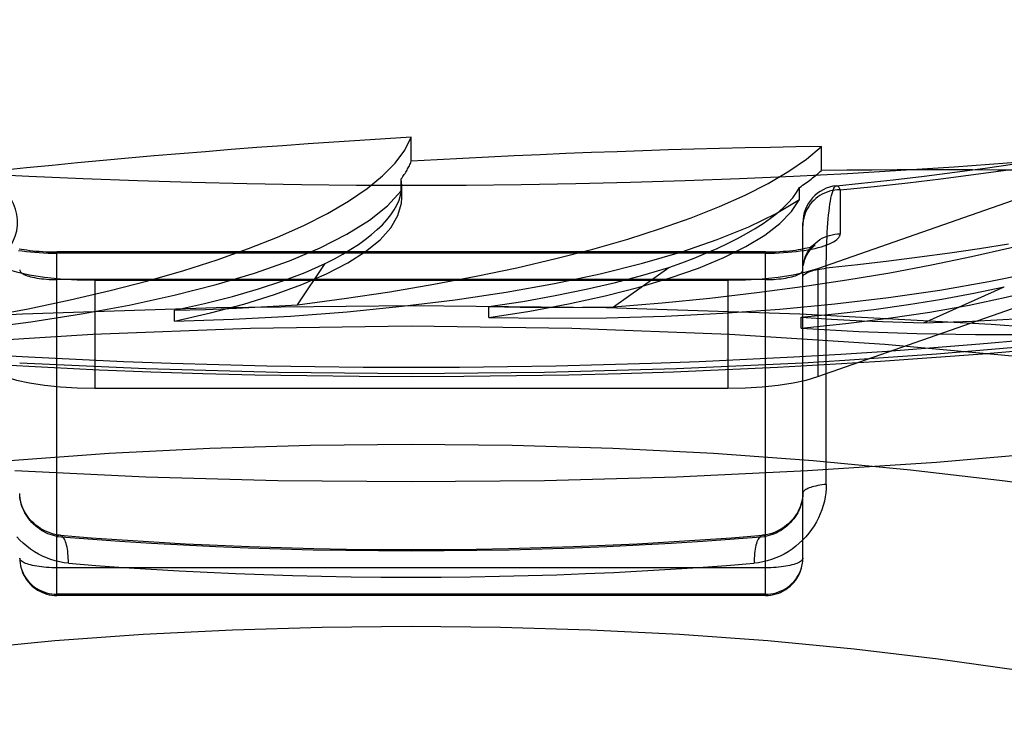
# Model space of a CAD drawing. Header units: inches. Extents: x 0 to 221, y 0 to 143.
# Tile 209 of 256: x 95.238 to 95.502, y 107.645 to 107.83. Entities that reach past the tile are written whole.
import ezdxf

# ---------------------------------------------------------------- set-up
doc = ezdxf.new("R2010")
doc.units = ezdxf.units.IN
doc.header["$LTSCALE"] = 12.1428571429
doc.header["$MEASUREMENT"] = 0
doc.linetypes.add('HIDDEN', pattern=[0.2, 0.1, -0.1])
doc.layers.get('0').update_dxf_attribs({"linetype": 'CONTINUOUS'})
doc.layers.add('DEFAULT_2', color=8, linetype='HIDDEN')

msp = doc.modelspace()

# ---------------------------------------------------------------- linework, layer by layer
at = {"color": 7, "linetype": 'Continuous'}
for p, q in [((95.229330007, 107.7381650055), (95.2457300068, 107.7372609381)), ((95.27206003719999, 107.7078425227), (95.2369358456, 107.7094839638)), ((95.4840837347, 107.7117673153), (95.449499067, 107.7094839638))]:
    msp.add_line(p, q, dxfattribs=at)
for points in [[(95.8421737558, 107.8284001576), (95.84193866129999, 107.8267029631), (95.83812817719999, 107.8175179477), (95.8317861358, 107.8084271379), (95.82296394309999, 107.7994759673), (95.8116877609, 107.7907112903), (95.79803345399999, 107.7821761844), (95.78205268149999, 107.7739160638), (95.7638442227, 107.7659707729), (95.7434841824, 107.7583833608), (95.72109224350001, 107.751189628), (95.6967674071, 107.7444293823), (95.6706478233, 107.7381336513), (95.6428533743, 107.7323381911), (95.613537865, 107.7270686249), (95.5828396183, 107.722355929), (95.55092496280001, 107.7182198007), (95.5179478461, 107.714685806), (95.4840837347, 107.7117673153)], [(95.661820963, 107.8115805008), (95.64957690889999, 107.8094630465), (95.6371228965, 107.8074292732), (95.6244674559, 107.8054805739), (95.61161925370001, 107.8036182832), (95.59858710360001, 107.8018436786), (95.585379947, 107.8001579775), (95.5720068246, 107.7985623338), (95.5584768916, 107.7970578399), (95.5447994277, 107.7956455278), (95.5309838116, 107.794326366), (95.5170395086, 107.7931012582), (95.5029760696, 107.7919710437), (95.4888031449, 107.7909364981), (95.4745304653, 107.7899983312), (95.460167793, 107.7891571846), (95.44572495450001, 107.7884136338), (95.4312118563, 107.7877681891), (95.4166384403, 107.7872212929), (95.40201471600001, 107.7867733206), (95.38735074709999, 107.78642458), (95.37265652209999, 107.7861753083), (95.3579420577, 107.7860256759), (95.3432174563, 107.7859757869)], [(95.3432174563, 107.7859757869), (95.3284928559, 107.7860256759), (95.31377839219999, 107.7861753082), (95.2990841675, 107.78642458), (95.2844201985, 107.7867733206), (95.2697964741, 107.7872212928), (95.25522305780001, 107.7877681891), (95.2407099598, 107.7884136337), (95.2262671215, 107.7891571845)], [(95.45709811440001, 107.7381627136), (95.4690151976, 107.738899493), (95.4827230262, 107.7398513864), (95.4963468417, 107.7409028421), (95.50987904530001, 107.742053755), (95.5233117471, 107.7433040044), (95.53663770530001, 107.7446535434), (95.5498494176, 107.7461023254), (95.5629397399, 107.7476503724), (95.5759008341, 107.7492976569), (95.5887271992, 107.7510445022), (95.6014123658, 107.7528912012), (95.6139509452, 107.7548383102), (95.6263365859, 107.7568863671), (95.6385649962, 107.7590364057), (95.65063039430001, 107.7612894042), (95.66252969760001, 107.7636470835)], [(95.2457300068, 107.7372609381), (95.2595490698, 107.736617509), (95.2734178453, 107.7360728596), (95.2873280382, 107.7356270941), (95.30127145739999, 107.7352802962), (95.3152397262, 107.735032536), (95.3292250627, 107.7348838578), (95.3432174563, 107.734834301)], [(95.3432174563, 107.734834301), (95.35730963, 107.7348845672), (95.37139394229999, 107.7350353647), (95.3854601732, 107.7352866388), (95.3995003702, 107.73563833), (95.4135059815, 107.736090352), (95.4274686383, 107.7366426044), (95.44137987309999, 107.7372949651), (95.45709811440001, 107.7381627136)], [(95.449499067, 107.7094839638), (95.41437487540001, 107.7078425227), (95.3789772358, 107.7068579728), (95.3432174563, 107.7065253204)], [(95.3432174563, 107.7065253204), (95.3074576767, 107.7068579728), (95.27206003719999, 107.7078425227)]]:
    msp.add_lwpolyline(points, dxfattribs=at)
at = {"layer": 'DEFAULT_2', "color": 8, "linetype": 'HIDDEN'}
for p, q in [((95.4522115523, 107.7637569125), (95.6005230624, 107.8156731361)), ((95.3432174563, 107.7924901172), (95.3432174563, 107.798922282)), ((95.4531820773, 107.7900001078), (95.4531820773, 107.7964322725)), ((95.3405125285, 107.7845742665), (95.3405125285, 107.7877895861)), ((95.34067109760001, 107.785991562), (95.3405125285, 107.7877895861)), ((95.3406723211, 107.7826993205), (95.3406723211, 107.7859779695)), ((95.4522115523, 107.7347791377), (95.6005230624, 107.7866953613)), ((95.34067027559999, 107.7826909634), (95.3405125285, 107.7845742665)), ((95.4473445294, 107.7822776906), (95.4473445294, 107.7854930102)), ((95.45821745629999, 107.7848563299), (95.45821745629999, 107.7730318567)), ((95.44821745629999, 107.6860985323), (95.44821745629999, 107.7759726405)), ((95.2482174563, 107.6760985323), (95.2482174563, 107.7681962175)), ((95.4382174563, 107.7681962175), (95.2482174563, 107.7681962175)), ((95.4382174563, 107.7678554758), (95.2482174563, 107.7678554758)), ((95.4382174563, 107.6760985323), (95.4382174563, 107.7681962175)), ((95.3126701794, 107.754045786), (95.3201696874, 107.7650538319)), ((95.39748085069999, 107.7535087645), (95.41225199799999, 107.7640125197)), ((95.4522115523, 107.7637569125), (95.4522115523, 107.7347791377)), ((95.4382174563, 107.760784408), (95.2482174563, 107.760784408)), ((95.2583457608, 107.7606085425), (95.2583457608, 107.7316307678)), ((95.2583457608, 107.7606085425), (95.42808915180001, 107.7606085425)), ((95.42808915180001, 107.7606085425), (95.42808915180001, 107.7316307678)), ((95.48064275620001, 107.7491682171), (95.50223672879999, 107.7588485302)), ((95.2797218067, 107.7496432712), (95.2797218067, 107.7525675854)), ((95.36404127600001, 107.7506095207), (95.36404127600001, 107.7535338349)), ((95.4477280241, 107.7477714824), (95.4477280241, 107.7506957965)), ((95.45950698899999, 107.7391224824), (95.44821745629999, 107.7384018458)), ((95.4840837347, 107.7407450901), (95.45950698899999, 107.7391224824)), ((95.2583457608, 107.7316307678), (95.42808915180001, 107.7316307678)), ((95.4481912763, 107.6853754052), (95.44821745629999, 107.6860985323)), ((95.4382174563, 107.6835103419), (95.2482174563, 107.6835103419)), ((95.4479839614, 107.6839501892), (95.4481156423, 107.6847236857)), ((95.4481131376, 107.684657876), (95.4481919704, 107.6854093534)), ((95.4382174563, 107.6764392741), (95.2482174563, 107.6764392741)), ((95.4382174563, 107.6760985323), (95.2482174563, 107.6760985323)), ((96.9592174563, 107.6450786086), (92.9057174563, 107.6450786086))]:
    msp.add_line(p, q, dxfattribs=at)
for points in [[(95.8432174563, 107.8649126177), (95.84193866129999, 107.8556807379), (95.83812817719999, 107.8464957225), (95.8317861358, 107.8374049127), (95.82296394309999, 107.8284537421), (95.8116877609, 107.8196890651), (95.79803345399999, 107.8111539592), (95.78205268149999, 107.8028938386), (95.7638442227, 107.7949485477), (95.7434841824, 107.7873611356), (95.72109224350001, 107.7801674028), (95.6967674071, 107.7734071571), (95.6706478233, 107.7671114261), (95.6428533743, 107.7613159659), (95.613537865, 107.7560463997), (95.5828396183, 107.7513337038), (95.55092496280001, 107.7471975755), (95.5179478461, 107.7436635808), (95.4840837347, 107.7407450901)], [(95.4572412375, 107.785924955), (95.463943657, 107.7866047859), (95.47242652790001, 107.7875307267), (95.48078589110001, 107.7885173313), (95.48901274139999, 107.7895631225), (95.49709916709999, 107.7906666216), (95.50503636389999, 107.7918260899)], [(95.45821745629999, 107.7848563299), (95.4673274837, 107.7857729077), (95.4763238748, 107.7867584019), (95.485211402, 107.7878133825), (95.49397574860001, 107.7889361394), (95.5026061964, 107.7901254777)], [(95.4545077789, 107.7058739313), (95.4545129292, 107.7653037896), (95.4545285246, 107.7667546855), (95.4545544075, 107.7681781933), (95.45459062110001, 107.7695706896), (95.45463697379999, 107.7709285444), (95.45469343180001, 107.7722480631), (95.4547597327, 107.7735255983), (95.45483577, 107.7747577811), (95.45492122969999, 107.77594121), (95.4550159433, 107.7770727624), (95.45511956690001, 107.7781493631), (95.4552318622, 107.7791678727), (95.4553524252, 107.7801253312), (95.45548094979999, 107.7810187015), (95.4556169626, 107.7818451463), (95.45576009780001, 107.782601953), (95.4559098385, 107.7832865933), (95.4560657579, 107.7838966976), (95.4562273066, 107.7844301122), (95.4563939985, 107.7848848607), (95.4565652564, 107.7852592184), (95.4567405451, 107.7855516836), (95.4569192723, 107.7857610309), (95.4571008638, 107.7858863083), (95.45724128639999, 107.7859249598)], [(95.4572413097, 107.7859249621), (95.45728472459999, 107.7859268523), (95.4574702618, 107.7858822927), (95.45765690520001, 107.7857525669), (95.45784403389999, 107.7855379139), (95.45803159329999, 107.7852389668), (95.45821745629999, 107.7848563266)], [(95.1973316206, 107.7449020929), (95.2124611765, 107.7461215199), (95.22707458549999, 107.7476375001), (95.2412151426, 107.7494562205), (95.25475296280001, 107.7515591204), (95.2675977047, 107.7539356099), (95.2796740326, 107.7565679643), (95.2908973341, 107.7594417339), (95.3012050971, 107.7625365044), (95.3105230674, 107.7658346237), (95.3188018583, 107.7693133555), (95.3259796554, 107.7729531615), (95.3320194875, 107.776726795), (95.3368565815, 107.7805962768), (95.3405125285, 107.7845742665)], [(95.45821745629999, 107.7848563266), (95.45750406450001, 107.7848317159), (95.45679430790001, 107.7847580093), (95.4560918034, 107.7846355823), (95.4554001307, 107.7844650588), (95.4547228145, 107.7842473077), (95.45406330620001, 107.7839834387), (95.4534249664, 107.7836747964), (95.45281104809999, 107.7833229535), (95.4522246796, 107.7829297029), (95.451668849, 107.7824970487), (95.4511463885, 107.7820271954), (95.45065996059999, 107.7815225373), (95.4502120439, 107.7809856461), (95.44980492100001, 107.7804192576), (95.4494406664, 107.7798262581), (95.4491211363, 107.7792096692), (95.44884795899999, 107.7785726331), (95.4486225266, 107.7779183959), (95.4484459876, 107.7772502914), (95.44831924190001, 107.7765717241), (95.4482429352, 107.7758861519), (95.44821745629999, 107.7751970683)], [(95.2797218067, 107.7496432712), (95.2893820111, 107.7518343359), (95.29830055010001, 107.7541973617), (95.3065002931, 107.7567401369), (95.3139126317, 107.7594392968), (95.3204875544, 107.7622803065), (95.3261921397, 107.7652444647), (95.33098357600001, 107.7683146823), (95.3348415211, 107.7714715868), (95.3377341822, 107.7746973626), (95.3396530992, 107.7779702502), (95.3405768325, 107.7812590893), (95.34067027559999, 107.7826909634)], [(95.2797218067, 107.7496432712), (95.29543965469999, 107.7501641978), (95.31084816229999, 107.7510003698), (95.3259941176, 107.7521559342), (95.3407371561, 107.75361845), (95.3549812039, 107.7553815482), (95.3686401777, 107.7574311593), (95.381621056, 107.7597568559), (95.3938485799, 107.7623413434), (95.40523778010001, 107.7651705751), (95.4157247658, 107.7682243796), (95.425235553, 107.7714862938), (95.4337154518, 107.7749311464), (95.44107519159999, 107.7785244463), (95.4473445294, 107.7822776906)], [(95.36404127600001, 107.7506095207), (95.37502476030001, 107.7523331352), (95.3853932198, 107.7542594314), (95.39517440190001, 107.7563950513), (95.4042850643, 107.7587200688), (95.41266620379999, 107.7612224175), (95.4202728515, 107.7638851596), (95.427051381, 107.76669339), (95.4329687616, 107.7696289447), (95.43798173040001, 107.7726757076), (95.44206735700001, 107.7758126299), (95.4451836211, 107.7790099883), (95.4473445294, 107.7822776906)], [(95.36404127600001, 107.7506095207), (95.37986983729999, 107.7504161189), (95.3956052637, 107.7505470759), (95.411296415, 107.7510043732), (95.42679671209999, 107.7517820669), (95.4420072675, 107.752878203), (95.45683386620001, 107.7542827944), (95.4711779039, 107.7559897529), (95.4849536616, 107.7579854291), (95.4980680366, 107.7602598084), (95.51044457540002, 107.7627958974), (95.5219993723, 107.7655808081), (95.53266168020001, 107.7685922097), (95.542320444, 107.7718001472), (95.551012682, 107.7752146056)], [(95.4382174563, 107.7678554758), (95.4394234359, 107.7678648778), (95.44062246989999, 107.7678930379), (95.4418172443, 107.7679400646), (95.4429997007, 107.7680056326), (95.4441637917, 107.7680895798), (95.4453061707, 107.7681915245), (95.44642285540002, 107.7683112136), (95.4475097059, 107.7684480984), (95.4485624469, 107.7686017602), (95.4495775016, 107.7687715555), (95.4505509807, 107.7689569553), (95.4514795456, 107.7691571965), (95.4523595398, 107.7693716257), (95.4531880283, 107.7695993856), (95.45396169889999, 107.7698397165), (95.45467802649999, 107.770091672), (95.4553340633, 107.7703543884), (95.4559277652, 107.7706268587), (95.45645664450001, 107.7709081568), (95.45691908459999, 107.7711971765), (95.4573129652, 107.7714928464), (95.45763730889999, 107.7717941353), (95.45789064, 107.7721001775), (95.4580723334, 107.772409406), (95.4581811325, 107.7727197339), (95.45821745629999, 107.7730318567)], [(95.4477280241, 107.7477714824), (95.4597010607, 107.7489752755), (95.47120440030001, 107.7504063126), (95.4822698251, 107.7520698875), (95.49280198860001, 107.7539501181), (95.50273468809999, 107.7560377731), (95.5120122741, 107.7583181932), (95.52057193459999, 107.7607791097), (95.528368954, 107.7634041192), (95.535349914, 107.7661792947), (95.5414781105, 107.769084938), (95.5466922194, 107.7720936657), (95.551012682, 107.7752146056)], [(95.44821745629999, 107.7633725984), (95.4482429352, 107.764061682), (95.44831924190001, 107.7647472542), (95.4484459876, 107.7654258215), (95.4486225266, 107.766093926), (95.44884795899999, 107.7667481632), (95.4491211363, 107.7673851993), (95.4494406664, 107.7680017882), (95.44980492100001, 107.7685947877), (95.4502120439, 107.7691611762), (95.45065996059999, 107.7696980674), (95.4511463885, 107.7702027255), (95.451668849, 107.7706725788), (95.4522246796, 107.771105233), (95.45281104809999, 107.7714984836), (95.4534249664, 107.7718503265), (95.45406330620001, 107.7721589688), (95.4547228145, 107.7724228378), (95.4554001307, 107.7726405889), (95.4560918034, 107.7728111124), (95.45679430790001, 107.7729335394), (95.45750406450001, 107.773007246), (95.45821745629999, 107.7730318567)], [(95.503396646, 107.770283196), (95.4955785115, 107.7690482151), (95.48761835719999, 107.767875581), (95.4795236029, 107.7667663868), (95.471301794, 107.7657216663), (95.4629605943, 107.7647423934), (95.4545077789, 107.7638294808)], [(95.2378725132, 107.7686017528), (95.2389252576, 107.7684480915), (95.2400121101, 107.7683112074), (95.24112879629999, 107.7681915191), (95.2422711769, 107.7680895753), (95.2434352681, 107.768005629), (95.2446177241, 107.7679400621), (95.24581249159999, 107.7678930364), (95.2470115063, 107.7678648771), (95.2482174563, 107.7678554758)], [(95.23808800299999, 107.769055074), (95.23871457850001, 107.7689389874), (95.2393948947, 107.7688259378), (95.2401255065, 107.7687178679), (95.2409026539, 107.7686165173), (95.241721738, 107.7685234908), (95.24257839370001, 107.7684401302), (95.24346751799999, 107.7683676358), (95.2443841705, 107.7683069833), (95.2453228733, 107.7682589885), (95.2462783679, 107.7682242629), (95.24724440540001, 107.7682032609), (95.2482174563, 107.7681962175)], [(95.4382174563, 107.7681962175), (95.4391828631, 107.7682031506), (95.44014172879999, 107.7682238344), (95.44109059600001, 107.7682580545), (95.44202334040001, 107.7683053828), (95.442934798, 107.7683652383), (95.44381956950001, 107.7684368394), (95.4446727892, 107.7685192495), (95.44548935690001, 107.7686113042), (95.4462648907, 107.7687116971), (95.4469948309, 107.7688188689), (95.4476754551, 107.7689311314), (95.44830318, 107.7690465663), (95.44887517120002, 107.7691631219), (95.44938951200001, 107.7692786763), (95.4498447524, 107.7693909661), (95.4502409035, 107.7694978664), (95.45057805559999, 107.769597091), (95.4508583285, 107.7696868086), (95.4510835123, 107.7697650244), (95.4512571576, 107.7698303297), (95.4513823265, 107.7698811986), (95.45146311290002, 107.7699166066), (95.45150227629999, 107.7699350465)], [(95.45150227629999, 107.7699350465), (95.45150608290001, 107.7699368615), (95.4514751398, 107.7699197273), (95.4514129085, 107.7698827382), (95.4513221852, 107.7698246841), (95.4512046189, 107.7697435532), (95.45106239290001, 107.7696374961), (95.4508966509, 107.7695035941), (95.4507092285, 107.7693389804), (95.4505016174, 107.7691398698), (95.4502758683, 107.7689021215), (95.4500353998, 107.7686220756), (95.4497836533, 107.7682950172), (95.4495273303, 107.7679194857), (95.44927250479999, 107.7674926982), (95.4490282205, 107.7670167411), (95.4488024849, 107.76649308), (95.4486040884, 107.7659269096), (95.4484405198, 107.7653236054), (95.44831849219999, 107.7646910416)], [(95.2797363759, 107.7525710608), (95.2877515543, 107.7543642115), (95.29526744, 107.7562759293), (95.302294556, 107.7583096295), (95.3088013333, 107.7604550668), (95.31475620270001, 107.7627019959), (95.3201696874, 107.7650538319)], [(95.2342233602, 107.7637569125), (95.237325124, 107.762835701), (95.2408476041, 107.7620661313), (95.2448407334, 107.7614416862), (95.2491547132, 107.7609819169), (95.2536397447, 107.7607063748), (95.2583457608, 107.7606085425)], [(95.23821745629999, 107.7633725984), (95.2382429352, 107.763187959), (95.2383192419, 107.7630042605), (95.2384459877, 107.7628224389), (95.2386225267, 107.7626434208), (95.2388479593, 107.7624681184), (95.23912113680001, 107.762297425), (95.23944066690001, 107.7621322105), (95.2398049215, 107.7619733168), (95.24021204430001, 107.7618215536), (95.2406599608, 107.7616776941), (95.2411463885, 107.7615424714), (95.24166884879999, 107.7614165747), (95.2422246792, 107.7613006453), (95.2428110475, 107.7611952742), (95.2434249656, 107.7611009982), (95.2440633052, 107.7610182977), (95.24472281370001, 107.7609475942), (95.24540013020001, 107.7608892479), (95.246091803, 107.7608435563), (95.2467943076, 107.7608107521), (95.2475040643, 107.7607910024), (95.2482174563, 107.760784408)], [(95.36405795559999, 107.7535366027), (95.3731544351, 107.7549422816), (95.38183875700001, 107.7564871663), (95.3901235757, 107.7581741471), (95.3979709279, 107.7599945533), (95.4053428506, 107.7619397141), (95.41225199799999, 107.7640125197)], [(95.42808915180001, 107.7606085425), (95.43279516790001, 107.7607063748), (95.4372801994, 107.7609819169), (95.4415941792, 107.7614416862), (95.44558730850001, 107.7620661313), (95.44910978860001, 107.762835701), (95.4522115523, 107.7637569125)], [(95.4382174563, 107.760784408), (95.4389308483, 107.7607910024), (95.439640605, 107.7608107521), (95.4403431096, 107.7608435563), (95.4410347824, 107.7608892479), (95.4417120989, 107.7609475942), (95.44237160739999, 107.7610182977), (95.4430099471, 107.7611009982), (95.44362386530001, 107.7611952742), (95.4442102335, 107.7613006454), (95.44476606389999, 107.7614165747), (95.4452885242, 107.7615424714), (95.4457749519, 107.7616776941), (95.4462228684, 107.7618215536), (95.44662999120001, 107.7619733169), (95.4469942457, 107.7621322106), (95.4473137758, 107.762297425), (95.4475869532, 107.7624681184), (95.44781238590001, 107.7626434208), (95.4479889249, 107.7628224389), (95.44811567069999, 107.7630042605), (95.4481919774, 107.763187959), (95.44821745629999, 107.7633725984)], [(95.4477280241, 107.7477714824), (95.4631863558, 107.7468696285), (95.47877058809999, 107.7462913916), (95.49453016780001, 107.7460365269), (95.5103167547, 107.7461057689), (95.5260316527, 107.7465016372), (95.5415753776, 107.7472185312), (95.5568467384, 107.7482548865), (95.57175216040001, 107.7496011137), (95.5861932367, 107.7512515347), (95.6000832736, 107.7531928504), (95.6133309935, 107.7554161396), (95.6258517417, 107.7579025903), (95.63751605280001, 107.7606276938), (95.6483670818, 107.7635996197)], [(95.44821745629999, 107.7614259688), (95.4482393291, 107.7615970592), (95.4483048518, 107.7617674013), (95.44841373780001, 107.7619362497), (95.4485655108, 107.7621028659), (95.4487595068, 107.7622665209), (95.4489948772, 107.7624264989), (95.4492705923, 107.7625821), (95.449585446, 107.7627326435), (95.449938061, 107.7628774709), (95.4503268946, 107.7630159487), (95.4507502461, 107.7631474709), (95.45120626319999, 107.7632714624), (95.45169295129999, 107.7633873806), (95.4522081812, 107.7634947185), (95.4527496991, 107.7635930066), (95.453315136, 107.7636818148), (95.4539020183, 107.7637607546), (95.4545077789, 107.7638294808)], [(95.4477463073, 107.7506977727), (95.45764769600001, 107.7516732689), (95.4672365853, 107.7528043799), (95.4765273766, 107.7540933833), (95.4854768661, 107.7555334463), (95.4940418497, 107.7571177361), (95.50223672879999, 107.7588485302)], [(95.3432174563, 107.7537896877), (95.2909231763, 107.7532298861), (95.2389861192, 107.7515543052), (95.18776106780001, 107.748774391), (95.13759794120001, 107.744909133), (95.0888394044, 107.739984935), (95.0418185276, 107.7340354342), (94.99685651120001, 107.7271012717), (94.9542604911, 107.7192298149), (94.9143214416, 107.7104748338), (94.8773121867, 107.7008961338), (94.8434855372, 107.6905591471), (94.8130725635, 107.6795344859), (94.78628101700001, 107.6678974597), (94.763293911, 107.6557275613), (94.74426827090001, 107.6431079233), (94.7293340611, 107.6301247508), (94.71859329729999, 107.6168667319), (94.7121193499, 107.6034244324), (94.7099564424, 107.5898896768)], [(95.2797363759, 107.7525710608), (95.2880718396, 107.7528040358), (95.29633929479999, 107.7531274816), (95.3045387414, 107.7535413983), (95.3126701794, 107.754045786)], [(95.9764784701, 107.5898896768), (95.9743155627, 107.6034244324), (95.9678416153, 107.6168667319), (95.9571008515, 107.6301247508), (95.9421666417, 107.6431079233), (95.9231410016, 107.6557275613), (95.9001538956, 107.6678974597), (95.87336234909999, 107.6795344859), (95.84294937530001, 107.6905591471), (95.8091227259, 107.7008961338), (95.772113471, 107.7104748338), (95.73217442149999, 107.7192298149), (95.6895784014, 107.7271012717), (95.6446163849, 107.7340354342), (95.5975955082, 107.739984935), (95.5488369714, 107.744909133), (95.4986738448, 107.748774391), (95.4474487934, 107.7515543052), (95.3955117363, 107.7532298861), (95.3432174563, 107.7537896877)], [(95.36405795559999, 107.7535366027), (95.3724230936, 107.7533914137), (95.3807819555, 107.7533383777), (95.38913454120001, 107.7533774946), (95.39748085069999, 107.7535087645)], [(95.4477463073, 107.7506977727), (95.4558869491, 107.7501788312), (95.46408323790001, 107.7497509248), (95.4723351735, 107.7494140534), (95.48064275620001, 107.7491682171)], [(95.3432174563, 107.7482556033), (95.30013144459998, 107.747701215), (95.25786544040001, 107.7460798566), (95.21622232, 107.7433760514), (95.1757934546, 107.7396362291), (95.13698854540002, 107.7348816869), (95.1001554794, 107.7291723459), (95.06568003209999, 107.7225497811), (95.0338582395, 107.7150903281), (95.0050371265, 107.7068542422), (94.9794495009, 107.6979313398), (94.95739030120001, 107.6883982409), (94.9390201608, 107.6783547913), (94.92457059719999, 107.667891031), (94.91412389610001, 107.6571129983), (94.9078392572, 107.6461206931), (94.9057174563, 107.6350222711)], [(95.7807174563, 107.6350222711), (95.77859565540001, 107.6461206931), (95.7723110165, 107.6571129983), (95.7618643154, 107.667891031), (95.74741475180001, 107.6783547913), (95.7290446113, 107.6883982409), (95.7069854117, 107.6979313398), (95.6813977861, 107.7068542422), (95.6525766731, 107.7150903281), (95.62075488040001, 107.7225497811), (95.58627943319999, 107.7291723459), (95.54944636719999, 107.7348816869), (95.510641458, 107.7396362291), (95.4702125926, 107.7433760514), (95.4285694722, 107.7460798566), (95.386303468, 107.747701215), (95.3432174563, 107.7482556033)], [(95.50795059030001, 107.744511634), (95.49571679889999, 107.7434367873), (95.4833784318, 107.7424452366), (95.47094405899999, 107.7415375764), (95.4584221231, 107.7407145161), (95.4458212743, 107.7399765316), (95.4331500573, 107.7393242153), (95.4204172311, 107.7387579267), (95.407631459, 107.7382781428), (95.3948015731, 107.7378851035), (95.38193631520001, 107.7375791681), (95.3690446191, 107.7373604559), (95.3561398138, 107.7372292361), (95.3432174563, 107.737185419)], [(95.3432174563, 107.737185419), (95.3302952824, 107.7372292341), (95.3173905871, 107.7373604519), (95.30449890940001, 107.7375791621), (95.2916336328, 107.7378850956), (95.27880374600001, 107.7382781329), (95.26601797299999, 107.7387579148), (95.25328514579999, 107.7393242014), (95.24061392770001, 107.7399765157), (95.22801307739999, 107.7407144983)], [(95.3432174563, 107.7355030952), (95.3074576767, 107.7358357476), (95.27206003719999, 107.7368202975), (95.23821745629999, 107.7384018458)], [(95.44821745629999, 107.7384018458), (95.41437487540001, 107.7368202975), (95.3789772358, 107.7358357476), (95.3432174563, 107.7355030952)], [(95.2342233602, 107.7347791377), (95.237325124, 107.7338579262), (95.2408476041, 107.7330883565), (95.2448407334, 107.7324639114), (95.2491547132, 107.7320041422), (95.2536397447, 107.7317286), (95.2583457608, 107.7316307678)], [(95.42808915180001, 107.7316307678), (95.43279516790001, 107.7317286), (95.4372801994, 107.7320041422), (95.4415941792, 107.7324639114), (95.44558730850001, 107.7330883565), (95.44910978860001, 107.7338579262), (95.4522115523, 107.7347791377)], [(95.01760993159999, 107.6604038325), (95.0292530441, 107.6669266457), (95.0428443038, 107.6731866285), (95.0582729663, 107.6791478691), (95.0754392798, 107.6847665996), (95.09425251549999, 107.6900200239), (95.1146258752, 107.6948797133), (95.1364478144, 107.6993187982), (95.1596494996, 107.7033116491), (95.1840160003, 107.7068261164), (95.20939083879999, 107.7098259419), (95.2355298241, 107.7122978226), (95.26221472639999, 107.7142143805), (95.2892111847, 107.7155815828), (95.3161737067, 107.7163958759), (95.3432174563, 107.7166584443)], [(95.3432174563, 107.7166584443), (95.3702818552, 107.7163953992), (95.3972620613, 107.7155800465), (95.4242738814, 107.7142110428), (95.4509698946, 107.7122924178), (95.477113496, 107.709818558), (95.50248804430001, 107.7068170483), (95.52684924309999, 107.7033016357), (95.55004345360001, 107.6993082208), (95.5718585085, 107.6948688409), (95.592225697, 107.6900088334), (95.6110350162, 107.6847546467), (95.62819817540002, 107.6791349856), (95.6436235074, 107.6731727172), (95.6572111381, 107.6669118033), (95.66884971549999, 107.660388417)], [(95.4545077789, 107.7058739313), (95.4544766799, 107.7047617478), (95.454379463, 107.703639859), (95.4542164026, 107.7025055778), (95.45398654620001, 107.7013670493), (95.453688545, 107.7002294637), (95.45332374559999, 107.6990990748), (95.45289223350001, 107.6979821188), (95.45239634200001, 107.6968839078), (95.45183793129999, 107.6958109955), (95.45121843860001, 107.6947659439), (95.45053939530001, 107.6937524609), (95.4498023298, 107.6927737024), (95.4490083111, 107.6918326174), (95.44816022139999, 107.6909335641), (95.44725990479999, 107.6900804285), (95.446311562, 107.689277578), (95.44531848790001, 107.6885295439), (95.44428531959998, 107.6878396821), (95.4432161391, 107.6872120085), (95.44211602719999, 107.6866490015), (95.4409896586, 107.6861539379), (95.4398424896, 107.6857283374), (95.4386797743, 107.6853746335), (95.4375069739, 107.6850932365), (95.43633226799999, 107.6848854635), (95.4351529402, 107.6847508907)], [(95.4545077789, 107.7058739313), (95.4539020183, 107.705805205), (95.453315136, 107.7057262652), (95.4527496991, 107.705637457), (95.4522081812, 107.7055391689), (95.45169295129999, 107.705431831), (95.45120626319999, 107.7053159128), (95.4507502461, 107.7051919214), (95.4503268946, 107.7050603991), (95.449938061, 107.7049219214), (95.449585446, 107.7047770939), (95.4492705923, 107.7046265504), (95.4489948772, 107.7044709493), (95.4487595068, 107.7043109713), (95.4485655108, 107.7041473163), (95.44841373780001, 107.7039807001), (95.4483048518, 107.7038118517), (95.4482393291, 107.7036415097), (95.44821745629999, 107.7034704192)], [(95.24872220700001, 107.6922849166), (95.2479910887, 107.6923941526), (95.247258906, 107.6925547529), (95.24653148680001, 107.6927658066), (95.2458138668, 107.6930258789), (95.24511123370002, 107.6933328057), (95.2444285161, 107.6936838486), (95.2437704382, 107.6940756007), (95.24314142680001, 107.6945040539), (95.2425450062, 107.6949650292), (95.2419848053, 107.6954534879), (95.24146200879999, 107.6959658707), (95.2409780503, 107.696498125), (95.2405336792, 107.697046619), (95.2401294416, 107.6976076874), (95.2397655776, 107.6981778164), (95.23944226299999, 107.6987531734), (95.23915856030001, 107.6993317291), (95.2389138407, 107.6999109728), (95.2387070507, 107.7004896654), (95.2385373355, 107.7010665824), (95.2384041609, 107.7016399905), (95.2383069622, 107.7022084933), (95.23824528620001, 107.7027706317), (95.2382186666, 107.7033256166), (95.2382174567, 107.7034680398)], [(95.2482174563, 107.6919464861), (95.24760930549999, 107.6920666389), (95.24700122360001, 107.6922237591), (95.2463952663, 107.6924183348), (95.2457945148, 107.6926495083), (95.2452017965, 107.692916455), (95.24461986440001, 107.6932180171), (95.24405143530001, 107.693552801), (95.2434990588, 107.6939192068), (95.2429652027, 107.6943153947), (95.2424521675, 107.6947393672), (95.241962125, 107.6951888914), (95.2414970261, 107.6956616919), (95.2410587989, 107.6961551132), (95.2406486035, 107.6966671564), (95.2402677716, 107.6971953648), (95.23991694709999, 107.6977381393), (95.2395968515, 107.6982937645), (95.2393083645, 107.6988602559), (95.23905204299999, 107.69943614), (95.2388292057, 107.7000181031), (95.238640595, 107.700603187), (95.2384867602, 107.701188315), (95.23836788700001, 107.7017702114), (95.2382837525, 107.7023463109), (95.2382338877, 107.7029135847), (95.2382174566, 107.7034679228)], [(95.44821745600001, 107.7034681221), (95.4482156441, 107.7032931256), (95.4481870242, 107.7027383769), (95.4481234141, 107.7021765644), (95.4480243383, 107.7016084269), (95.44788932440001, 107.7010354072), (95.44771778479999, 107.7004588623), (95.44750914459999, 107.6998804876), (95.4472625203, 107.6993015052), (95.4469768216, 107.6987231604), (95.4466513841, 107.6981479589), (95.44628521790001, 107.6975779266), (95.44587850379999, 107.6970169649), (95.4454314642, 107.696468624), (95.4449447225, 107.6959366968), (95.44441892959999, 107.695424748), (95.44385615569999, 107.6949373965), (95.44325843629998, 107.6944786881), (95.4426291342, 107.694053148), (95.4419718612, 107.6936647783), (95.44129055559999, 107.6933171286), (95.4405895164, 107.6930133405), (95.4398732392, 107.6927560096), (95.4391464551, 107.6925472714), (95.4384137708, 107.6923886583), (95.43768044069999, 107.6922812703), (95.43738727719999, 107.6922527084)], [(95.44821745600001, 107.703468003), (95.4482010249, 107.7029135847), (95.4481511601, 107.7023463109), (95.4480670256, 107.7017702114), (95.4479481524, 107.701188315), (95.4477943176, 107.700603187), (95.4476057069, 107.7000181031), (95.44738286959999, 107.69943614), (95.4471265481, 107.6988602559), (95.44683806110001, 107.6982937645), (95.4465179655, 107.6977381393), (95.4461671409, 107.6971953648), (95.4457863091, 107.6966671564), (95.44537611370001, 107.6961551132), (95.4449378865, 107.6956616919), (95.4444727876, 107.6951888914), (95.4439827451, 107.6947393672), (95.4434697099, 107.6943153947), (95.4429358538, 107.6939192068), (95.4423834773, 107.693552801), (95.4418150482, 107.6932180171), (95.44123311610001, 107.692916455), (95.44064039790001, 107.6926495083), (95.4400396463, 107.6924183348), (95.439433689, 107.6922237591), (95.43882560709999, 107.6920666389), (95.4382174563, 107.6919464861)], [(95.2512819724, 107.6847508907), (95.25010264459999, 107.6848854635), (95.2489279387, 107.6850932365), (95.2477551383, 107.6853746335), (95.24659242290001, 107.6857283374), (95.24544525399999, 107.6861539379), (95.2443188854, 107.6866490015), (95.2432187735, 107.6872120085), (95.242149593, 107.6878396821), (95.2411164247, 107.6885295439), (95.2401233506, 107.689277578), (95.2391750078, 107.6900804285), (95.2382746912, 107.6909335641), (95.23742660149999, 107.6918326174)], [(95.2490476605, 107.6922527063), (95.24886886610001, 107.692249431), (95.2486535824, 107.6921987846), (95.2484360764, 107.6920976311), (95.2482174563, 107.6919464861)], [(95.2482174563, 107.6919461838), (95.2566163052, 107.6912804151), (95.2650766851, 107.6906769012), (95.27360170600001, 107.6901354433), (95.28218203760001, 107.6896566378), (95.2908117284, 107.6892409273), (95.2994837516, 107.6888885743), (95.3081916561, 107.6885999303), (95.3169277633, 107.6883751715), (95.3256844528, 107.6882145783), (95.3344550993, 107.6881181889), (95.3432329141, 107.6880861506), (95.3520107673, 107.6881184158), (95.3607816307, 107.688215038), (95.3695384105, 107.6883758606), (95.3782739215, 107.6886008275), (95.3869814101, 107.6888896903), (95.3956542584, 107.6892423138), (95.404284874, 107.6896583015), (95.4128671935, 107.6901374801), (95.4213900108, 107.6906790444), (95.4298384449, 107.6912820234), (95.4382174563, 107.6919467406)], [(95.2512819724, 107.6847508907), (95.2512741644, 107.6854336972), (95.25125078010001, 107.68610047), (95.25121193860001, 107.6867478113), (95.251157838, 107.6873724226), (95.25108875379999, 107.6879711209), (95.25100503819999, 107.6885408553), (95.25090711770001, 107.6890787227), (95.2507954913, 107.6895819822), (95.25067072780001, 107.6900480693), (95.2505334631, 107.690474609), (95.2503843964, 107.6908594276), (95.2502242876, 107.6912005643), (95.2500539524, 107.6914962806), (95.24987425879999, 107.6917450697), (95.2496861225, 107.6919456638), (95.24949050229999, 107.6920970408), (95.24928839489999, 107.6921984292), (95.2490808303, 107.6922493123), (95.24872220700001, 107.6922849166)], [(95.24904782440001, 107.6922526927), (95.2573544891, 107.691593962), (95.2657332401, 107.6909960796), (95.27417733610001, 107.6904595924), (95.28267956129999, 107.6899850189), (95.2912327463, 107.6895728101), (95.29982968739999, 107.6892233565), (95.30846312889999, 107.6889369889), (95.3171258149, 107.6887139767), (95.32581044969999, 107.68855453), (95.3345097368, 107.6884587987), (95.34321636, 107.6884268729), (95.3519230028, 107.6884587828), (95.36062234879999, 107.688554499), (95.3693070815, 107.6887139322), (95.3779699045, 107.6889369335), (95.3866035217, 107.6892232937), (95.395200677, 107.689572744), (95.4037541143, 107.6899849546), (95.4122566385, 107.6904595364), (95.4207010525, 107.6909960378), (95.4290801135, 107.6915939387), (95.4373870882, 107.6922526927)], [(95.4373870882, 107.6922526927), (95.43735408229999, 107.6922493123), (95.4371465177, 107.6921984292), (95.4369444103, 107.6920970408), (95.43674879, 107.6919456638), (95.43656065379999, 107.6917450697), (95.4363809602, 107.6914962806), (95.436210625, 107.6912005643), (95.43605051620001, 107.6908594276), (95.43590144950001, 107.690474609), (95.4357641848, 107.6900480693), (95.4356394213, 107.6895819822), (95.4355277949, 107.6890787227), (95.4354298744, 107.6885408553), (95.43534615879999, 107.6879711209), (95.4352770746, 107.6873724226), (95.435222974, 107.6867478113), (95.4351841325, 107.68610047), (95.43516074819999, 107.6854336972), (95.4351529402, 107.6847508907)], [(95.4382174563, 107.6919464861), (95.43799883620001, 107.6920976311), (95.43778133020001, 107.6921987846), (95.4375660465, 107.692249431), (95.43738727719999, 107.6922527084)], [(95.23821745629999, 107.6860985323), (95.2382428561, 107.6854105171), (95.2383189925, 107.684725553), (95.23844560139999, 107.6840470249), (95.238622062, 107.6833787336), (95.2388473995, 107.6827244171), (95.2391204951, 107.682087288), (95.2394399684, 107.6814705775), (95.2398041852, 107.6808774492), (95.2402112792, 107.6803109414), (95.2406591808, 107.6797739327), (95.2411456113, 107.6792691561), (95.2416680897, 107.6787991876), (95.2422239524, 107.6783664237), (95.24281036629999, 107.6779730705), (95.24342434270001, 107.6776211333), (95.2440627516, 107.6773124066), (95.2447223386, 107.6770484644), (95.2453997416, 107.6768306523), (95.24609150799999, 107.6766600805), (95.2467941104, 107.6765376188), (95.24750396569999, 107.6764638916), (95.2482174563, 107.6764392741)], [(95.2482174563, 107.6835103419), (95.2475040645, 107.6835169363), (95.2467943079, 107.6835366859), (95.2460918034, 107.6835694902), (95.24540013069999, 107.6836151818), (95.24472281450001, 107.683673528), (95.2440633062, 107.6837442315), (95.2434249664, 107.683826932), (95.2428110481, 107.683921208), (95.24222467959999, 107.6840265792), (95.24166884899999, 107.6841425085), (95.2411463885, 107.6842684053), (95.2406599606, 107.684403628), (95.24021204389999, 107.6845474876), (95.239804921, 107.6846992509), (95.2394406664, 107.6848581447), (95.23912113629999, 107.6850233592), (95.238847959, 107.6851940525), (95.2386225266, 107.6853693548), (95.2384459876, 107.6855483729), (95.2383192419, 107.6857301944), (95.2382429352, 107.685913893), (95.23821745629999, 107.6860985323)], [(95.44821745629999, 107.6860985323), (95.4481919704, 107.6859138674), (95.4481156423, 107.6857301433), (95.4479888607, 107.6855482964), (95.4478122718, 107.6853692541), (95.44758677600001, 107.6851939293), (95.44731352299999, 107.6850232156), (95.4469939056, 107.6848579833), (95.4466295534, 107.6846990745), (95.44622232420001, 107.6845472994), (95.4457742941, 107.6844034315), (95.4452877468, 107.6842682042), (95.44476516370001, 107.6841423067), (95.44420921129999, 107.6840263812), (95.44362271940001, 107.6839210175), (95.4430086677, 107.6838267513), (95.442370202, 107.6837440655), (95.4417105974, 107.6836733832), (95.4410331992, 107.6836150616), (95.4403413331, 107.6835693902), (95.4396388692, 107.6835366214), (95.43892974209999, 107.6835169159), (95.4382174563, 107.6835103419)], [(95.2382405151, 107.685419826), (95.23830877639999, 107.6847501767), (95.23842252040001, 107.6840837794), (95.23857723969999, 107.6834402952), (95.2387586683, 107.682853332), (95.23897490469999, 107.6822807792), (95.23924987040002, 107.6816733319), (95.2395616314, 107.6810908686), (95.2398699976, 107.6805921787), (95.2402012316, 107.6801202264), (95.24058595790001, 107.6796363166), (95.24101557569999, 107.6791607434), (95.24149817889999, 107.6786923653), (95.2420095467, 107.6782587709), (95.2425083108, 107.6778884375), (95.24302502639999, 107.6775522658), (95.2435875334, 107.6772349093), (95.2441843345, 107.6769479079), (95.24481323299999, 107.6766958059), (95.2454701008, 107.6764833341), (95.2461508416, 107.6763144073), (95.2468490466, 107.6761926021), (95.2475583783, 107.6761202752), (95.2482174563, 107.6760985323)], [(95.2512819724, 107.6847508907), (95.2586144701, 107.684166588), (95.2660115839, 107.6836303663), (95.27347292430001, 107.6831424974), (95.280980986, 107.6827042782), (95.2885123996, 107.6823168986), (95.2960829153, 107.6819794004), (95.3036863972, 107.6816921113), (95.3113661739, 107.6814539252), (95.31916963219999, 107.6812649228), (95.3270801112, 107.6811274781), (95.335098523, 107.6810435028), (95.3432174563, 107.6810150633)], [(95.3432174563, 107.6810150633), (95.3512001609, 107.6810425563), (95.3590860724, 107.6811237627), (95.36684767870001, 107.6812563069), (95.3745472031, 107.6814396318), (95.3822454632, 107.6816749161), (95.389918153, 107.6819616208), (95.3975671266, 107.6822998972), (95.4051746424, 107.6826889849), (95.4127145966, 107.683127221), (95.4202150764, 107.6836160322), (95.42769961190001, 107.6841574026), (95.4351529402, 107.6847508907)], [(95.4382174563, 107.6764392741), (95.43892974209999, 107.6764638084), (95.4396388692, 107.6765373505), (95.4403413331, 107.6766596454), (95.4410331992, 107.6768300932), (95.4417105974, 107.6770477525), (95.442370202, 107.6773115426), (95.4430086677, 107.6776201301), (95.44362271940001, 107.6779719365), (95.44420921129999, 107.6783651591), (95.44476516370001, 107.6787977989), (95.4452877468, 107.6792676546), (95.4457742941, 107.67977233), (95.44622232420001, 107.6803092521), (95.4466295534, 107.6808756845), (95.4469939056, 107.6814687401), (95.44731352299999, 107.6820853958), (95.44758677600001, 107.6827225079), (95.4478122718, 107.6833768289), (95.4479888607, 107.684045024)], [(95.4382174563, 107.6760985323), (95.4389452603, 107.6761250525), (95.43966337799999, 107.676203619), (95.4403712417, 107.676333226), (95.44106522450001, 107.6765125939), (95.4417418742, 107.676740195), (95.4423991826, 107.6770148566), (95.4430341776, 107.6773350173), (95.4436449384, 107.6776995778), (95.4442303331, 107.6781082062), (95.4447835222, 107.6785561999), (95.44529685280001, 107.679035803), (95.4457742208, 107.6795490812), (95.4462167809, 107.6800976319), (95.4466212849, 107.6806786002), (95.44698624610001, 107.6812914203), (95.4473069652, 107.6819295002), (95.4475794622, 107.682583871), (95.44780520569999, 107.6832568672), (95.4479839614, 107.6839501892)], [(95.03046745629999, 107.5869339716), (95.03143705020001, 107.5933029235), (95.0343354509, 107.5996252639), (95.0391465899, 107.6058710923), (95.0458422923, 107.6120014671), (95.05438508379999, 107.6179797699), (95.0647176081, 107.6237649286), (95.076768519, 107.6293183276), (95.09045773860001, 107.6346052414), (95.10568279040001, 107.6395893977), (95.122370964, 107.6442490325), (95.1404399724, 107.6485600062), (95.1597975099, 107.6524973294), (95.18037216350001, 107.6560410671), (95.20199001, 107.6591567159), (95.22449407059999, 107.6618205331), (95.2476828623, 107.6640106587), (95.2713518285, 107.6657136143), (95.29529922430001, 107.6669238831), (95.3192958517, 107.6676424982), (95.3432174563, 107.667879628)], [(95.3432174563, 107.667879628), (95.36715927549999, 107.6676420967), (95.3911730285, 107.6669223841), (95.4151346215, 107.6657104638), (95.4388134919, 107.6640055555), (95.4620066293, 107.6618135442), (95.4845105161, 107.6591481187), (95.5061236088, 107.6560314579), (95.52669169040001, 107.6524871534), (95.5460429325, 107.6485494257), (95.5641064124, 107.6442380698), (95.580790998, 107.6395776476), (95.59601299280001, 107.6345925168), (95.6096990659, 107.6293045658), (95.6217463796, 107.6237501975), (95.6320744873, 107.617964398), (95.64061248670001, 107.6119856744), (95.6473032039, 107.6058550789), (95.6521093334, 107.5996091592), (95.65500278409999, 107.5932867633), (95.65596745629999, 107.5869339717)]]:
    msp.add_lwpolyline(points, dxfattribs=at)
msp.add_arc((95.45821745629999, 107.7759727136), 0.01, 95.6024436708, 179.9999999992, dxfattribs=at)
for centre, major_axis, ratio, start_param, end_param in [((95.14607015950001, 107.7925252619), (0.198117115, 0.0124172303), 0.2578736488, -1.1563050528, -0.1164541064), ((95.3432174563, 107.6350222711), (0.6331783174, 0.03968521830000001), 0.2578736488, 1.5546351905, 1.7291681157), ((95.26247490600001, 107.7988177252), (0.1981200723, 0.0121619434), 0.2477856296, -1.3298864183, -0.2900354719), ((95.3432174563, 107.6350222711), (0.6331877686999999, 0.0388693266), 0.2477856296, 1.381053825, 1.5555867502), ((95.14607015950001, 107.7860667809), (0.1981200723, 0.0121619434), 0.2477856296, -0.2087809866, -0.1155025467), ((95.381332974, 107.7997829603), (0.1981239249, 0.0115463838), 0.2380506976, -1.503082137, -0.4632311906), ((95.26247490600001, 107.7923592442), (0.1981239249, 0.0115463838), 0.2380506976, -0.3819767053, -0.2886982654), ((95.3432174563, 107.6350222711), (0.6332000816, 0.0369020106), 0.2380506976, 1.2078581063, 1.3823910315), ((95.17638290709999, 107.7765336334), (0.1642704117, 0.0100840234), 0.2477856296, -0.5201481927, -0.0153513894), ((95.07338454, 107.7666458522), (0.1642679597, 0.0102956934), 0.2578736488, 5.93661848, 6.4856657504), ((95.2844504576, 107.7816420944), (0.1642736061, 0.0095736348), 0.2380506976, -0.6933439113, -0.144296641), ((95.49903292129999, 107.7953916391), (0.198128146, 0.0105932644), 0.2289524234, -1.6759834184, -0.636132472)]:
    msp.add_ellipse(centre, major_axis=major_axis, ratio=ratio, start_param=start_param, end_param=end_param, dxfattribs=at)

doc.saveas('drawing.dxf')
